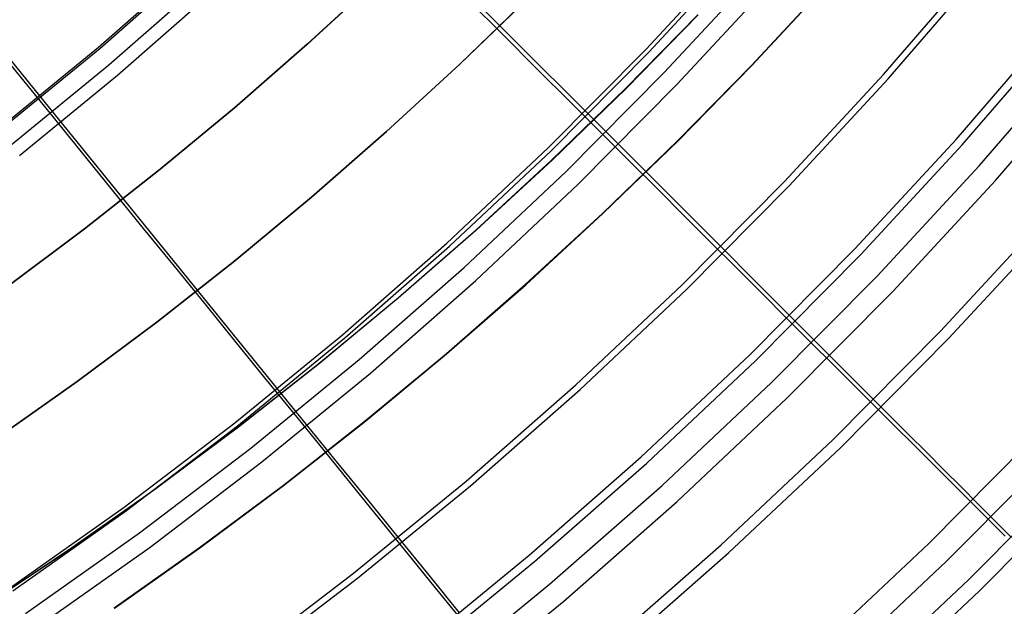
# Model space of a CAD drawing. Header units: millimetres. Extents: x 20498 to 21098, y 1199 to 1799.
# Tile 23 of 110: x 20929 to 20986, y 1307 to 1341. Entities that reach past the tile are written whole.
import ezdxf

# ---------------------------------------------------------------- set-up
doc = ezdxf.new("R2010")
doc.units = ezdxf.units.MM
doc.layers.add('Rico Pouf Ferm Living', color=7, linetype='Continuous', true_color=0x000000)

msp = doc.modelspace()

# ---------------------------------------------------------------- linework, layer by layer
at = {"layer": 'Rico Pouf Ferm Living'}
for p, q in [((20929.933, 1336.396, 55.969), (20914.541, 1355.354, 55.005)), ((20964.984, 1339.095, 57.962), (20970.444, 1344.998, 57.976)), ((20965.148, 1338.941, 55.977), (20970.613, 1344.85, 55.99)), ((20933.328, 1339.21, 55.976), (20938.802, 1344.014, 55.987)), ((20933.394, 1339.134, 53.979), (20938.871, 1343.941, 53.99)), ((20978.698, 1337.624, 59.862), (20984.2, 1344.004, 59.877)), ((20966.03, 1337.748, 373.228), (20971.516, 1343.68, 373.241)), ((20978.975, 1337.38, 57.903), (20984.485, 1343.769, 57.917)), ((20933.927, 1338.191, 386.289), (20939.416, 1343.008, 386.3)), ((20945.389, 1339.38, 0.105), (20949.498, 1343.162, 0.107)), ((20949.501, 1343.162, 5.498), (20945.392, 1339.38, 5.496)), ((20945.395, 1339.379, 10.888), (20949.504, 1343.161, 10.89)), ((20945.395, 1339.379, 10.888), (20949.504, 1343.161, 10.89)), ((20949.504, 1343.161, 10.89), (20945.395, 1339.379, 10.888)), ((20949.507, 1343.161, 15.244), (20945.397, 1339.379, 15.242)), ((20949.509, 1343.161, 19.599), (20945.4, 1339.378, 19.597)), ((20957.663, 1339.311, 57.316), (20953.767, 1343.207, 56.787)), ((20966.763, 1337.044, 374.905), (20972.272, 1343.002, 374.918)), ((20934.43, 1337.596, 388.106), (20939.939, 1342.431, 388.117)), ((20954.215, 1338.226, 10.893), (20958.353, 1342.237, 10.895)), ((20958.355, 1342.237, 15.25), (20954.217, 1338.226, 15.248)), ((20958.358, 1342.237, 19.604), (20954.22, 1338.226, 19.602)), ((20971.07, 1338.153, 16.347), (20975.203, 1342.596, 16.349)), ((20975.215, 1342.594, 38.121), (20971.082, 1338.151, 38.119)), ((20971.094, 1338.149, 59.892), (20975.227, 1342.592, 59.894)), ((20954.733, 1341.896, 380.212), (20956.714, 1339.916, 378.545)), ((20963.795, 1336.824, 10.899), (20967.966, 1341.082, 10.901)), ((20967.997, 1341.077, 65.333), (20963.826, 1336.819, 65.331)), ((20926.34, 1340.518, 389.422), (20930.523, 1335.369, 386.282)), ((20982.893, 1333.876, 61.285), (20988.523, 1340.404, 61.299)), ((20956.714, 1339.916, 378.545), (20958.672, 1337.96, 376.824)), ((20983.255, 1333.555, 59.354), (20988.896, 1340.095, 59.369)), ((20941.185, 1335.708, 0.103), (20945.389, 1339.38, 0.105)), ((20945.392, 1339.38, 5.496), (20941.188, 1335.707, 5.494)), ((20941.191, 1335.706, 10.885), (20945.395, 1339.379, 10.888)), ((20941.191, 1335.706, 10.885), (20945.395, 1339.379, 10.888)), ((20945.395, 1339.379, 10.888), (20941.191, 1335.706, 10.885)), ((20945.397, 1339.379, 15.242), (20941.194, 1335.706, 15.24)), ((20945.4, 1339.378, 19.597), (20941.196, 1335.706, 19.595)), ((20961.469, 1335.505, 57.954), (20957.663, 1339.311, 57.316)), ((20927.69, 1334.598, 55.965), (20933.328, 1339.21, 55.976)), ((20927.753, 1334.52, 53.968), (20933.394, 1339.134, 53.979)), ((20959.324, 1333.385, 57.949), (20964.984, 1339.095, 57.962)), ((20959.482, 1333.225, 55.964), (20965.148, 1338.941, 55.977)), ((20984.226, 1332.345, 359.029), (20989.889, 1338.912, 359.043)), ((20928.274, 1333.567, 386.278), (20933.927, 1338.191, 386.289)), ((20949.975, 1334.325, 10.891), (20954.215, 1338.226, 10.893)), ((20954.217, 1338.226, 15.248), (20949.978, 1334.324, 15.245)), ((20954.22, 1338.226, 19.602), (20949.98, 1334.324, 19.6)), ((20966.821, 1333.816, 16.344), (20971.07, 1338.153, 16.347)), ((20971.082, 1338.151, 38.119), (20966.834, 1333.814, 38.117)), ((20966.846, 1333.812, 59.89), (20971.094, 1338.149, 59.892)), ((20985.169, 1331.501, 360.496), (20990.861, 1338.101, 360.51)), ((20928.756, 1332.954, 388.095), (20934.43, 1337.596, 388.106)), ((20958.672, 1337.96, 376.824), (20960.602, 1336.032, 375.049)), ((20960.341, 1332.01, 373.215), (20966.03, 1337.748, 373.228)), ((20972.978, 1331.439, 59.848), (20978.698, 1337.624, 59.862)), ((20961.049, 1331.281, 374.892), (20966.763, 1337.044, 374.905)), ((20973.246, 1331.185, 57.889), (20978.975, 1337.38, 57.903)), ((20936.813, 1327.921, 56.751), (20929.933, 1336.396, 55.969)), ((20959.514, 1332.675, 10.897), (20963.795, 1336.824, 10.899)), ((20963.826, 1336.819, 65.331), (20959.545, 1332.669, 65.329)), ((20960.602, 1336.032, 375.049), (20962.497, 1334.139, 373.22)), ((20930.523, 1335.369, 386.282), (20934.122, 1330.938, 383.343)), ((20936.892, 1332.148, 0.1), (20941.185, 1335.708, 0.103)), ((20941.188, 1335.707, 5.494), (20936.895, 1332.147, 5.492)), ((20936.898, 1332.147, 10.883), (20941.191, 1335.706, 10.885)), ((20936.898, 1332.147, 10.883), (20941.191, 1335.706, 10.885)), ((20941.191, 1335.706, 10.885), (20936.898, 1332.147, 10.883)), ((20941.194, 1335.706, 15.24), (20936.9, 1332.146, 15.238)), ((20941.196, 1335.706, 19.595), (20936.903, 1332.146, 19.592)), ((20963.435, 1333.538, 58.343), (20961.469, 1335.505, 57.954)), ((20945.639, 1330.536, 10.889), (20949.975, 1334.325, 10.891)), ((20949.978, 1334.324, 15.245), (20945.641, 1330.535, 15.243)), ((20949.98, 1334.324, 19.6), (20945.644, 1330.535, 19.598)), ((20962.497, 1334.139, 373.22), (20964.085, 1332.553, 371.616)), ((20962.461, 1329.59, 16.342), (20966.821, 1333.816, 16.344)), ((20966.834, 1333.814, 38.117), (20962.474, 1329.588, 38.115)), ((20962.486, 1329.586, 59.888), (20966.846, 1333.812, 59.89)), ((20977.041, 1327.548, 61.271), (20982.893, 1333.876, 61.285)), ((20977.391, 1327.214, 59.34), (20983.255, 1333.555, 59.354)), ((20953.468, 1327.875, 57.936), (20959.324, 1333.385, 57.949)), ((20953.621, 1327.709, 55.951), (20959.482, 1333.225, 55.964)), ((20965.405, 1331.568, 58.784), (20963.435, 1333.538, 58.343)), ((20955.129, 1328.638, 10.895), (20959.514, 1332.675, 10.897)), ((20959.545, 1332.669, 65.329), (20955.159, 1328.633, 65.327)), ((20964.085, 1332.553, 371.616), (20965.648, 1330.991, 369.967)), ((20932.513, 1328.704, 0.098), (20936.892, 1332.148, 0.1)), ((20936.895, 1332.147, 5.492), (20932.516, 1328.703, 5.489)), ((20932.519, 1328.703, 10.881), (20936.898, 1332.147, 10.883)), ((20932.519, 1328.703, 10.881), (20936.898, 1332.147, 10.883)), ((20936.898, 1332.147, 10.883), (20932.519, 1328.703, 10.881)), ((20936.9, 1332.146, 15.238), (20932.522, 1328.702, 15.235)), ((20936.903, 1332.146, 19.592), (20932.524, 1328.702, 19.59)), ((20954.457, 1326.472, 373.202), (20960.341, 1332.01, 373.215)), ((20978.338, 1325.978, 359.014), (20984.226, 1332.345, 359.029)), ((20955.139, 1325.719, 374.879), (20961.049, 1331.281, 374.892)), ((20967.363, 1329.609, 59.281), (20965.405, 1331.568, 58.784)), ((20967.047, 1325.456, 59.835), (20972.978, 1331.439, 59.848)), ((20979.252, 1325.102, 360.481), (20985.169, 1331.501, 360.496)), ((20934.122, 1330.938, 383.343), (20935.915, 1328.731, 381.787)), ((20965.648, 1330.991, 369.967), (20967.188, 1329.453, 368.271)), ((20967.306, 1325.193, 57.875), (20973.246, 1331.185, 57.889)), ((20941.21, 1326.863, 10.886), (20945.639, 1330.536, 10.889)), ((20945.641, 1330.535, 15.243), (20941.212, 1326.863, 15.241)), ((20945.644, 1330.535, 19.598), (20941.215, 1326.863, 19.595)), ((20957.995, 1325.479, 16.34), (20962.461, 1329.59, 16.342)), ((20962.474, 1329.588, 38.115), (20958.007, 1325.477, 38.113)), ((20958.019, 1325.474, 59.886), (20962.486, 1329.586, 59.888)), ((20969.295, 1327.677, 59.84), (20967.363, 1329.609, 59.281)), ((20967.188, 1329.453, 368.271), (20968.705, 1327.938, 366.526)), ((20982.001, 1322.795, 63.62), (20988.016, 1329.299, 63.634)), ((20928.054, 1325.379, 0.096), (20932.513, 1328.704, 0.098)), ((20932.516, 1328.703, 5.489), (20928.057, 1325.378, 5.487)), ((20928.061, 1325.378, 10.879), (20932.519, 1328.703, 10.881)), ((20928.061, 1325.378, 10.879), (20932.519, 1328.703, 10.881)), ((20932.519, 1328.703, 10.881), (20928.061, 1325.378, 10.879)), ((20932.522, 1328.702, 15.235), (20928.063, 1325.378, 15.233)), ((20932.524, 1328.702, 19.59), (20928.065, 1325.377, 19.588)), ((20935.915, 1328.731, 381.787), (20937.697, 1326.538, 380.176)), ((20950.643, 1324.719, 10.892), (20955.129, 1328.638, 10.895)), ((20955.159, 1328.633, 65.327), (20950.673, 1324.714, 65.324)), ((20982.46, 1322.358, 61.74), (20988.49, 1328.877, 61.755)), ((20940.285, 1323.643, 57.28), (20936.813, 1327.921, 56.751)), ((20947.425, 1322.571, 57.924), (20953.468, 1327.875, 57.936)), ((20968.705, 1327.938, 366.526), (20970.199, 1326.446, 364.729)), ((20947.571, 1322.401, 55.939), (20953.621, 1327.709, 55.951)), ((20971.292, 1325.678, 60.503), (20969.295, 1327.677, 59.84)), ((20970.972, 1321.426, 61.257), (20977.041, 1327.548, 61.271)), ((20936.693, 1323.311, 10.884), (20941.21, 1326.863, 10.886)), ((20941.212, 1326.863, 15.241), (20936.695, 1323.31, 15.239)), ((20941.215, 1326.863, 19.595), (20936.698, 1323.31, 19.593)), ((20971.311, 1321.08, 59.326), (20977.391, 1327.214, 59.34)), ((20937.697, 1326.538, 380.176), (20939.464, 1324.364, 378.509)), ((20948.384, 1321.142, 373.19), (20954.457, 1326.472, 373.202)), ((20970.199, 1326.446, 364.729), (20971.67, 1324.977, 362.878)), ((20949.04, 1320.366, 374.866), (20955.139, 1325.719, 374.879)), ((20972.284, 1324.687, 60.87), (20971.292, 1325.678, 60.503)), ((20972.233, 1319.819, 359), (20978.338, 1325.978, 359.014)), ((20953.425, 1321.487, 16.338), (20957.995, 1325.479, 16.34)), ((20958.007, 1325.477, 38.113), (20953.438, 1321.484, 38.11)), ((20953.45, 1321.482, 59.883), (20958.019, 1325.474, 59.886)), ((20960.912, 1319.683, 59.821), (20967.047, 1325.456, 59.835)), ((20961.161, 1319.411, 57.861), (20967.306, 1325.193, 57.875)), ((20973.115, 1318.912, 360.467), (20979.252, 1325.102, 360.481)), ((20946.061, 1320.92, 10.89), (20950.643, 1324.719, 10.892)), ((20950.673, 1324.714, 65.324), (20946.092, 1320.914, 65.322)), ((20971.67, 1324.977, 362.878), (20973.119, 1323.53, 360.971)), ((20973.272, 1323.698, 61.262), (20972.284, 1324.687, 60.87)), ((20939.464, 1324.364, 378.509), (20941.209, 1322.216, 376.787)), ((20932.093, 1319.881, 10.882), (20936.693, 1323.311, 10.884)), ((20936.695, 1323.31, 15.239), (20932.095, 1319.88, 15.236)), ((20936.698, 1323.31, 19.593), (20932.098, 1319.88, 19.591)), ((20943.677, 1319.465, 57.917), (20940.285, 1323.643, 57.28)), ((20973.119, 1323.53, 360.971), (20974.546, 1322.105, 359.005)), ((20974.499, 1322.47, 61.789), (20973.272, 1323.698, 61.262)), ((20975.765, 1316.505, 63.605), (20982.001, 1322.795, 63.62)), ((20941.202, 1317.481, 57.912), (20947.425, 1322.571, 57.924)), ((20941.209, 1322.216, 376.787), (20942.928, 1320.099, 375.012)), ((20941.342, 1317.305, 55.927), (20947.571, 1322.401, 55.939)), ((20975.704, 1321.265, 62.35), (20974.499, 1322.47, 61.789)), ((20976.208, 1316.051, 61.726), (20982.46, 1322.358, 61.74)), ((20974.546, 1322.105, 359.005), (20975.778, 1320.875, 357.235)), ((20942.129, 1316.026, 373.177), (20948.384, 1321.142, 373.19)), ((20948.759, 1317.617, 16.335), (20953.425, 1321.487, 16.338)), ((20953.438, 1321.484, 38.11), (20948.771, 1317.615, 38.108)), ((20948.783, 1317.613, 59.881), (20953.45, 1321.482, 59.883)), ((20964.695, 1315.519, 61.243), (20970.972, 1321.426, 61.257)), ((20965.021, 1315.162, 59.312), (20971.311, 1321.08, 59.326)), ((20976.906, 1320.062, 62.955), (20975.704, 1321.265, 62.35)), ((20941.388, 1317.244, 10.887), (20946.061, 1320.92, 10.89)), ((20946.092, 1320.914, 65.322), (20941.419, 1317.239, 65.319)), ((20975.778, 1320.875, 357.235), (20976.982, 1319.673, 355.434)), ((20927.415, 1316.576, 10.879), (20932.093, 1319.881, 10.882)), ((20932.095, 1319.88, 15.236), (20927.418, 1316.576, 15.234)), ((20932.098, 1319.88, 19.591), (20927.42, 1316.575, 19.588)), ((20942.758, 1315.228, 374.854), (20949.04, 1320.366, 374.866)), ((20942.928, 1320.099, 375.012), (20944.618, 1318.021, 373.182)), ((20978.128, 1318.839, 63.611), (20976.906, 1320.062, 62.955)), ((20945.43, 1317.306, 58.305), (20943.677, 1319.465, 57.917)), ((20954.58, 1314.126, 59.808), (20960.912, 1319.683, 59.821)), ((20954.82, 1313.845, 57.848), (20961.161, 1319.411, 57.861)), ((20965.917, 1313.876, 358.986), (20972.233, 1319.819, 359)), ((20976.982, 1319.673, 355.434), (20978.16, 1318.497, 353.602)), ((20966.768, 1312.939, 360.453), (20973.115, 1318.912, 360.467)), ((20980.166, 1316.8, 64.79), (20978.128, 1318.839, 63.611)), ((20978.16, 1318.497, 353.602), (20979.316, 1317.344, 351.735)), ((20944, 1313.874, 16.333), (20948.759, 1317.617, 16.335)), ((20948.771, 1317.615, 38.108), (20944.012, 1313.872, 38.105)), ((20944.024, 1313.87, 59.878), (20948.783, 1317.613, 59.881)), ((20944.618, 1318.021, 373.182), (20946.033, 1316.279, 371.578)), ((20934.805, 1312.609, 57.9), (20941.202, 1317.481, 57.912)), ((20934.939, 1312.428, 55.915), (20941.342, 1317.305, 55.927)), ((20936.63, 1313.696, 10.885), (20941.388, 1317.244, 10.887)), ((20941.419, 1317.239, 65.319), (20936.66, 1313.691, 65.317)), ((20947.186, 1315.143, 58.745), (20945.43, 1317.306, 58.305)), ((20979.316, 1317.344, 351.735), (20980.45, 1316.212, 349.831)), ((20969.314, 1310.434, 63.591), (20975.765, 1316.505, 63.605)), ((20981.18, 1315.786, 65.42), (20980.166, 1316.8, 64.79)), ((20981.313, 1310.516, 343.876), (20987.736, 1316.996, 343.89)), ((20935.701, 1311.131, 373.166), (20942.129, 1316.026, 373.177)), ((20946.033, 1316.279, 371.578), (20947.427, 1314.563, 369.929)), ((20969.742, 1309.966, 61.711), (20976.208, 1316.051, 61.726)), ((20980.45, 1316.212, 349.831), (20981.565, 1315.099, 347.889)), ((20982.327, 1309.474, 345.125), (20988.786, 1315.989, 345.14)), ((20958.216, 1309.833, 61.23), (20964.695, 1315.519, 61.243)), ((20982.187, 1314.779, 66.078), (20981.18, 1315.786, 65.42)), ((20936.302, 1310.311, 374.842), (20942.758, 1315.228, 374.854)), ((20948.931, 1312.992, 59.242), (20947.186, 1315.143, 58.745)), ((20958.53, 1309.465, 59.299), (20965.021, 1315.162, 59.312)), ((20981.565, 1315.099, 347.889), (20983.747, 1312.921, 343.881)), ((20983.184, 1313.781, 66.766), (20982.187, 1314.779, 66.078)), ((20983.628, 1308.428, 69.01), (20990.14, 1314.997, 69.025)), ((20947.427, 1314.563, 369.929), (20948.799, 1312.874, 368.232)), ((20984.259, 1307.783, 67.262), (20990.792, 1314.374, 67.277)), ((20931.791, 1310.278, 10.882), (20936.63, 1313.696, 10.885)), ((20936.66, 1313.691, 65.317), (20931.822, 1310.272, 65.314)), ((20939.153, 1310.26, 16.33), (20944, 1313.874, 16.333)), ((20944.012, 1313.872, 38.105), (20939.165, 1310.258, 38.103)), ((20939.178, 1310.256, 59.876), (20944.024, 1313.87, 59.878)), ((20948.059, 1308.792, 59.796), (20954.58, 1314.126, 59.808)), ((20948.289, 1308.503, 57.836), (20954.82, 1313.845, 57.848)), ((20959.399, 1308.156, 358.973), (20965.917, 1313.876, 358.986)), ((20984.169, 1312.794, 67.484), (20983.184, 1313.781, 66.766)), ((20928.243, 1307.962, 57.888), (20934.805, 1312.609, 57.9)), ((20948.799, 1312.874, 368.232), (20950.151, 1311.211, 366.487)), ((20950.653, 1310.871, 59.801), (20948.931, 1312.992, 59.242)), ((20960.217, 1307.189, 360.44), (20966.768, 1312.939, 360.453)), ((20983.747, 1312.921, 343.881), (20985.74, 1310.932, 339.967)), ((20985.141, 1311.822, 68.234), (20984.169, 1312.794, 67.484)), ((20928.371, 1307.777, 55.903), (20934.939, 1312.428, 55.915)), ((20986.096, 1310.866, 69.016), (20985.141, 1311.822, 68.234)), ((20929.107, 1306.461, 373.154), (20935.701, 1311.131, 373.166)), ((20950.151, 1311.211, 366.487), (20951.483, 1309.572, 364.689)), ((20952.434, 1308.677, 60.464), (20950.653, 1310.871, 59.801)), ((20926.877, 1306.992, 10.88), (20931.791, 1310.278, 10.882)), ((20931.822, 1310.272, 65.314), (20926.907, 1306.986, 65.312)), ((20929.68, 1305.621, 374.83), (20936.302, 1310.311, 374.842)), ((20934.224, 1306.778, 16.327), (20939.153, 1310.26, 16.33)), ((20939.165, 1310.258, 38.103), (20934.237, 1306.776, 38.1)), ((20934.249, 1306.774, 59.873), (20939.178, 1310.256, 59.876)), ((20962.656, 1304.591, 63.577), (20969.314, 1310.434, 63.591)), ((20974.668, 1304.263, 343.861), (20981.313, 1310.516, 343.876)), ((20951.544, 1304.375, 61.217), (20958.216, 1309.833, 61.23)), ((20963.067, 1304.108, 61.698), (20969.742, 1309.966, 61.711)), ((20951.483, 1309.572, 364.689), (20952.794, 1307.959, 362.838)), ((20951.845, 1303.997, 59.286), (20958.53, 1309.465, 59.299)), ((20975.645, 1303.186, 345.11), (20982.327, 1309.474, 345.125)), ((20941.357, 1303.687, 59.783), (20948.059, 1308.792, 59.796)), ((20941.576, 1303.391, 57.823), (20948.289, 1308.503, 57.836)), ((20953.318, 1307.588, 60.83), (20952.434, 1308.677, 60.464)), ((20952.687, 1302.665, 358.96), (20959.399, 1308.156, 358.973)), ((20952.794, 1307.959, 362.838), (20954.085, 1306.37, 360.931)), ((20976.893, 1302.09, 68.996), (20983.628, 1308.428, 69.01)), ((20954.199, 1306.503, 61.222), (20953.318, 1307.588, 60.83)), ((20977.5, 1301.423, 67.247), (20984.259, 1307.783, 67.262)), ((20953.471, 1301.671, 360.427), (20960.217, 1307.189, 360.44))]:
    msp.add_line(p, q, dxfattribs=at)

doc.saveas('drawing.dxf')
